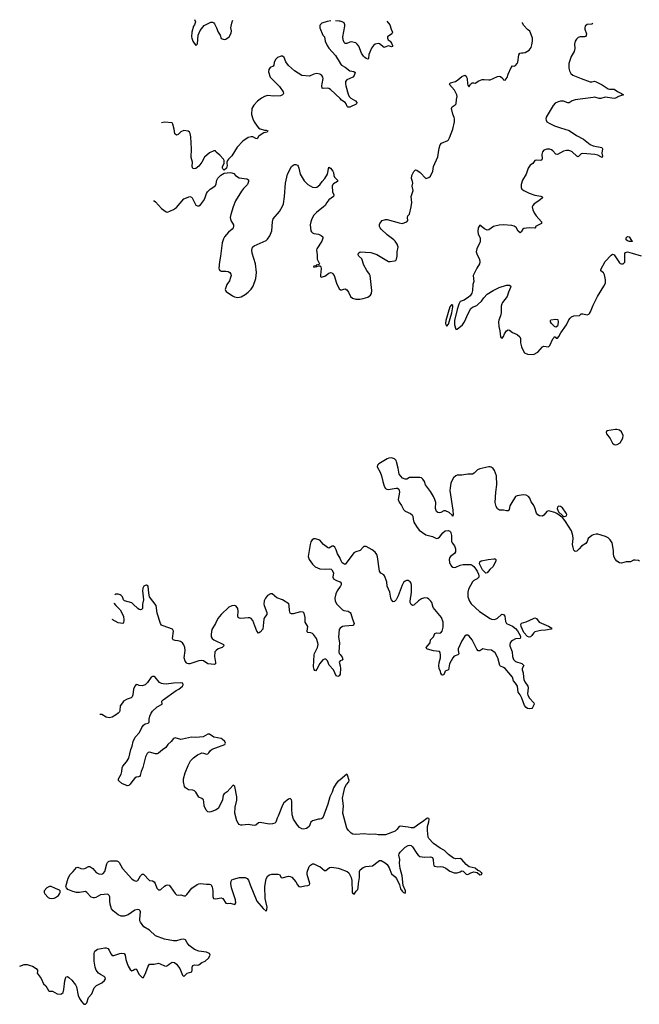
# Model space of a CAD drawing. Header units: inches. Extents: x 2005975 to 2217453, y 644152 to 846769.
# Tile 33 of 162: x 2025710 to 2034007, y 757671 to 770858. Entities that reach past the tile are written whole.
import ezdxf

# ---------------------------------------------------------------- set-up
doc = ezdxf.new("R2010")
doc.units = ezdxf.units.IN
doc.header["$MEASUREMENT"] = 0
for name, color, linetype in [('C0725', 7, 'Continuous'), ('C0726', 7, 'Continuous'), ('C0727', 7, 'Continuous'), ('C0735', 7, 'Continuous'), ('C0736', 7, 'Continuous'), ('C0737', 7, 'Continuous')]:
    doc.layers.add(name, color=color, linetype=linetype)

msp = doc.modelspace()

# ---------------------------------------------------------------- linework, layer by layer
at = {"layer": 'C0725', "color": 6, "elevation": 300}
msp.add_lwpolyline([(2025710, 758181), (2025770, 758203), (2025810, 758202), (2025850, 758192), (2025881, 758181), (2025931, 758150), (2025947, 758130), (2025949, 758110), (2025942, 758090), (2025996, 758017), (2026030, 757947), (2026058, 757918), (2026094, 757854), (2026110, 757846), (2026150, 757845), (2026210, 757809), (2026254, 757806), (2026270, 757810), (2026291, 757829), (2026303, 757870), (2026313, 757987), (2026323, 758017), (2026330, 758033), (2026350, 758042), (2026370, 758032), (2026410, 757994), (2026458, 757930), (2026470, 757903), (2026494, 757790), (2026510, 757750), (2026537, 757710), (2026570, 757673), (2026590, 757671), (2026609, 757691), (2026630, 757762), (2026677, 757810), (2026708, 757892), (2026739, 757921), (2026810, 757957), (2026846, 757990), (2026860, 758010), (2026854, 758030), (2026842, 758042), (2026790, 758070), (2026766, 758090), (2026736, 758130), (2026719, 758170), (2026707, 758250), (2026707, 758350), (2026710, 758370), (2026718, 758382), (2026751, 758409), (2026850, 758427), (2026870, 758426), (2026890, 758418), (2026910, 758397), (2026930, 758345), (2026950, 758326), (2026970, 758325), (2027050, 758353), (2027070, 758356), (2027110, 758350), (2027124, 758330), (2027130, 758270), (2027144, 758230), (2027163, 758183), (2027190, 758137), (2027210, 758121), (2027230, 758128), (2027250, 758142), (2027270, 758145), (2027308, 758070), (2027350, 758030), (2027370, 758032), (2027401, 758099), (2027430, 758181), (2027450, 758208), (2027510, 758208), (2027570, 758220), (2027590, 758215), (2027650, 758185), (2027670, 758183), (2027690, 758191), (2027710, 758210), (2027750, 758234), (2027781, 758230), (2027810, 758207), (2027854, 758150), (2027890, 758063), (2027910, 758042), (2027954, 758086), (2028013, 758107), (2028021, 758130), (2028020, 758170), (2028028, 758192), (2028050, 758200), (2028090, 758197), (2028110, 758201), (2028148, 758230), (2028193, 758250), (2028239, 758290), (2028259, 758330), (2028251, 758350), (2028210, 758369), (2028110, 758381), (2028050, 758405), (2027980, 758460), (2027952, 758492), (2027930, 758535), (2027910, 758545), (2027870, 758541), (2027810, 758521), (2027770, 758522), (2027650, 758545), (2027530, 758590), (2027450, 758666), (2027374, 758710), (2027329, 758769), (2027319, 758790), (2027318, 758810), (2027329, 758910), (2027324, 758924), (2027310, 758935), (2027290, 758941), (2027250, 758930), (2027163, 758870), (2027110, 758852), (2027070, 758850), (2027027, 758867), (2026961, 758921), (2026940, 758950), (2026922, 759010), (2026916, 759050), (2026917, 759110), (2026910, 759130), (2026890, 759145), (2026790, 759137), (2026730, 759102), (2026710, 759095), (2026697, 759097), (2026667, 759107), (2026610, 759167), (2026590, 759180), (2026512, 759168), (2026469, 759169), (2026421, 759181), (2026353, 759210), (2026336, 759230), (2026330, 759250), (2026359, 759361), (2026387, 759410), (2026426, 759450), (2026470, 759505), (2026490, 759508), (2026531, 759491), (2026567, 759487), (2026590, 759494), (2026630, 759515), (2026650, 759515), (2026691, 759490), (2026735, 759435), (2026770, 759418), (2026810, 759412), (2026830, 759421), (2026850, 759449), (2026878, 759550), (2026888, 759572), (2026898, 759582), (2026910, 759590), (2026928, 759592), (2027013, 759593), (2027030, 759585), (2027044, 759570), (2027085, 759490), (2027213, 759350), (2027245, 759330), (2027270, 759322), (2027290, 759329), (2027330, 759393), (2027350, 759413), (2027370, 759412), (2027447, 759330), (2027490, 759323), (2027512, 759312), (2027524, 759290), (2027547, 759227), (2027570, 759203), (2027590, 759204), (2027600, 759210), (2027650, 759254), (2027670, 759267), (2027690, 759273), (2027710, 759266), (2027730, 759245), (2027790, 759153), (2027810, 759136), (2027830, 759132), (2027870, 759135), (2027910, 759122), (2027930, 759125), (2027950, 759140), (2028014, 759226), (2028086, 759274), (2028110, 759284), (2028133, 759287), (2028210, 759278), (2028250, 759282), (2028270, 759276), (2028286, 759246), (2028296, 759190), (2028295, 759115), (2028307, 759087), (2028330, 759083), (2028410, 759099), (2028430, 759088), (2028470, 759026), (2028490, 759021), (2028530, 759024), (2028590, 759008), (2028603, 759030), (2028602, 759070), (2028548, 759232), (2028537, 759290), (2028541, 759319), (2028550, 759336), (2028572, 759348), (2028652, 759368), (2028730, 759368), (2028757, 759357), (2028774, 759334), (2028796, 759270), (2028886, 759050), (2028970, 758955), (2029010, 758917), (2029021, 758939), (2029023, 758970), (2028997, 759090), (2028993, 759250), (2029012, 759350), (2029035, 759390), (2029055, 759405), (2029086, 759414), (2029170, 759414), (2029189, 759409), (2029210, 759370), (2029225, 759365), (2029310, 759386), (2029330, 759384), (2029352, 759372), (2029410, 759313), (2029432, 759270), (2029450, 759249), (2029470, 759243), (2029530, 759257), (2029570, 759260), (2029591, 759269), (2029594, 759290), (2029559, 759410), (2029559, 759441), (2029585, 759515), (2029604, 759536), (2029630, 759550), (2029650, 759551), (2029710, 759520), (2029730, 759516), (2029790, 759465), (2029810, 759462), (2029858, 759502), (2029890, 759509), (2029975, 759495), (2030000, 759485)], dxfattribs=at)
msp.add_lwpolyline([(2026130, 759250), (2026110, 759250), (2026073, 759230), (2026036, 759190), (2026036, 759170), (2026046, 759150), (2026090, 759102), (2026110, 759093), (2026130, 759090), (2026170, 759094), (2026190, 759102), (2026229, 759130), (2026245, 759150), (2026254, 759170), (2026254, 759190), (2026241, 759201), (2026190, 759220)], close=True, dxfattribs=at)
at = {"layer": 'C0726', "color": 6, "elevation": 300}
for points in [[(2029152, 770000), (2029190, 769963), (2029236, 769890), (2029241, 769870), (2029238, 769862), (2029230, 769850), (2029202, 769838), (2029113, 769833), (2029030, 769842), (2028990, 769828), (2028950, 769807), (2028895, 769765), (2028845, 769715), (2028820, 769670), (2028816, 769590), (2028832, 769530), (2028852, 769490), (2028890, 769432), (2028910, 769410), (2028930, 769397), (2028990, 769376), (2029010, 769378), (2029034, 769370), (2029030, 769358), (2029025, 769350), (2028979, 769341), (2028930, 769310), (2028909, 769291), (2028890, 769264), (2028870, 769265), (2028830, 769287), (2028810, 769290), (2028770, 769278), (2028697, 769230), (2028621, 769150), (2028550, 769034), (2028505, 768990), (2028491, 768970), (2028482, 768950), (2028482, 768930), (2028490, 768906), (2028478, 768870), (2028450, 768842), (2028430, 768858), (2028424, 768870), (2028425, 768890), (2028448, 768930), (2028448, 768970), (2028438, 768990), (2028390, 769045), (2028342, 769082), (2028330, 769099), (2028310, 769101), (2028250, 769074), (2028184, 769016), (2028150, 768950), (2028110, 768895), (2028070, 768864), (2028050, 768858), (2028030, 768865), (2028019, 768890), (2028022, 768950), (2028007, 769010), (2028009, 769130), (2028002, 769290), (2027994, 769334), (2027984, 769350), (2027965, 769365), (2027910, 769375), (2027870, 769354), (2027830, 769319), (2027810, 769312), (2027788, 769330), (2027779, 769390), (2027760, 769460), (2027750, 769475), (2027650, 769487), (2027607, 769478)], [(2030000, 769801), (2029870, 769922), (2029850, 769935), (2029830, 769940), (2029776, 769936), (2029762, 769942), (2029754, 769970), (2029759, 770000)], [(2027503, 768432), (2027510, 768430), (2027530, 768416), (2027610, 768328), (2027670, 768286), (2027690, 768281), (2027770, 768315), (2027810, 768344), (2027910, 768460), (2027988, 768488), (2028010, 768479), (2028018, 768470), (2028070, 768374), (2028090, 768363), (2028110, 768364), (2028130, 768379), (2028173, 768430), (2028190, 768464), (2028213, 768530), (2028226, 768554), (2028259, 768590), (2028310, 768619), (2028330, 768639), (2028339, 768661), (2028350, 768710), (2028365, 768735), (2028403, 768777), (2028450, 768803), (2028530, 768809), (2028550, 768806), (2028576, 768796), (2028602, 768770), (2028650, 768740), (2028750, 768727), (2028773, 768713), (2028776, 768690), (2028762, 768650), (2028705, 768595), (2028680, 768560), (2028600, 768430), (2028567, 768350), (2028536, 768250), (2028530, 768210), (2028537, 768170), (2028572, 768110), (2028574, 768090), (2028570, 768070), (2028557, 768050), (2028507, 768013), (2028452, 767950), (2028438, 767922), (2028423, 767870), (2028400, 767690), (2028384, 767616), (2028378, 767530), (2028382, 767510), (2028390, 767499), (2028410, 767490), (2028470, 767490), (2028503, 767483), (2028526, 767470), (2028537, 767450), (2028540, 767430), (2028535, 767405), (2028518, 767362), (2028486, 767310), (2028463, 767243), (2028465, 767230), (2028477, 767217), (2028559, 767159), (2028587, 767147), (2028630, 767139), (2028676, 767144), (2028730, 767179), (2028770, 767210), (2028808, 767250), (2028835, 767290), (2028871, 767390), (2028882, 767470), (2028867, 767590), (2028822, 767730), (2028819, 767770), (2028827, 767810), (2028850, 767830), (2029010, 767900), (2029030, 767916), (2029058, 767962), (2029087, 768030), (2029096, 768150), (2029106, 768190), (2029190, 768290), (2029227, 768350), (2029243, 768390), (2029257, 768490), (2029270, 768670), (2029294, 768790), (2029350, 768890), (2029370, 768910), (2029390, 768920), (2029410, 768917), (2029430, 768907), (2029438, 768898), (2029450, 768870), (2029465, 768790), (2029520, 768700), (2029570, 768650), (2029630, 768616), (2029669, 768609), (2029690, 768613), (2029730, 768646), (2029759, 768690), (2029797, 768730), (2029830, 768790), (2029850, 768881), (2029870, 768869), (2029902, 768830), (2029914, 768810), (2029917, 768770), (2029924, 768750), (2029966, 768710), (2029966, 768690), (2029910, 768657), (2029903, 768650), (2029896, 768630), (2029899, 768550), (2029918, 768510), (2029912, 768490), (2029850, 768444), (2029821, 768410), (2029799, 768370), (2029780, 768350), (2029685, 768275), (2029650, 768240), (2029623, 768190), (2029609, 768150), (2029601, 768110), (2029602, 768070), (2029609, 768030), (2029618, 768018), (2029630, 768005), (2029650, 767996), (2029710, 767985), (2029749, 767969), (2029769, 767950), (2029771, 767930), (2029755, 767890), (2029687, 767790), (2029683, 767770), (2029692, 767710), (2029694, 767650), (2029726, 767590), (2029719, 767581), (2029681, 767570), (2029678, 767562), (2029650, 767555), (2029645, 767550), (2029650, 767545), (2029689, 767550), (2029710, 767563), (2029730, 767563), (2029737, 767557), (2029744, 767544), (2029746, 767526), (2029736, 767436), (2029740, 767420), (2029749, 767409), (2029798, 767422), (2029850, 767462), (2029870, 767470), (2029890, 767467), (2029900, 767460), (2029922, 767430), (2029953, 767330), (2029990, 767253), (2030000, 767243)], [(2030000, 763643), (2029995, 763655), (2029966, 763706), (2029950, 763757), (2029930, 763795), (2029910, 763806), (2029895, 763805), (2029850, 763781), (2029830, 763788), (2029779, 763830), (2029730, 763885), (2029670, 763903), (2029650, 763904), (2029626, 763890), (2029610, 763864), (2029601, 763830), (2029572, 763670), (2029588, 763630), (2029630, 763566), (2029668, 763528), (2029730, 763505), (2029810, 763500), (2029865, 763505), (2029880, 763500), (2029891, 763491), (2029911, 763450), (2029905, 763390), (2029912, 763370), (2029944, 763350), (2029997, 763330), (2030000, 763327)], [(2030000, 762094), (2029990, 762072), (2029970, 762061), (2029950, 762069), (2029910, 762150), (2029854, 762214), (2029830, 762271), (2029810, 762292), (2029790, 762295), (2029770, 762285), (2029727, 762233), (2029690, 762158), (2029670, 762138), (2029662, 762142), (2029654, 762153), (2029645, 762190), (2029652, 762350), (2029656, 762370), (2029700, 762450), (2029706, 762490), (2029703, 762510), (2029685, 762570), (2029644, 762624), (2029630, 762636), (2029610, 762644), (2029570, 762650), (2029561, 762661), (2029558, 762670), (2029569, 762730), (2029531, 762790), (2029534, 762850), (2029519, 762910), (2029504, 762924), (2029470, 762929), (2029370, 762902), (2029350, 762901), (2029330, 762909), (2029323, 762943), (2029320, 763010), (2029313, 763033), (2029230, 763089), (2029153, 763113), (2029090, 763168), (2029070, 763170), (2029030, 763148), (2029000, 763110), (2028985, 763075), (2028978, 763030), (2028982, 763010), (2029018, 762918), (2029019, 762890), (2028988, 762850), (2028980, 762830), (2028967, 762693), (2028930, 762653), (2028910, 762641), (2028886, 762666), (2028832, 762812), (2028810, 762840), (2028790, 762849), (2028770, 762849), (2028670, 762837), (2028650, 762841), (2028636, 762850), (2028631, 762870), (2028636, 762930), (2028631, 762970), (2028610, 763003), (2028593, 763010), (2028550, 763008), (2028510, 762991), (2028409, 762891), (2028362, 762838), (2028332, 762770), (2028284, 762690), (2028272, 762630), (2028274, 762594), (2028287, 762570), (2028309, 762550), (2028440, 762490), (2028445, 762470), (2028421, 762450), (2028367, 762430), (2028340, 762410), (2028324, 762390), (2028318, 762330), (2028332, 762248), (2028331, 762229), (2028317, 762223), (2028230, 762231), (2028171, 762270), (2028145, 762275), (2028108, 762272), (2027990, 762232), (2027970, 762230), (2027954, 762234), (2027943, 762243), (2027927, 762267), (2027911, 762310), (2027928, 762410), (2027923, 762450), (2027907, 762487), (2027890, 762510), (2027864, 762530), (2027830, 762539), (2027790, 762541), (2027766, 762550), (2027757, 762570), (2027768, 762668), (2027756, 762696), (2027630, 762738), (2027610, 762750), (2027596, 762770), (2027551, 762910), (2027536, 763010), (2027448, 763130), (2027438, 763178), (2027430, 763269), (2027410, 763286), (2027390, 763281), (2027373, 763270), (2027357, 763243), (2027355, 763210), (2027366, 763090), (2027355, 763030), (2027353, 762970), (2027342, 762958), (2027330, 762953), (2027310, 762959), (2027290, 762971), (2027230, 763032), (2027210, 763047), (2027113, 763073), (2027100, 763090), (2027085, 763130), (2027070, 763148), (2027056, 763156), (2027030, 763165), (2026997, 763163), (2026983, 763155)], [(2030000, 763265), (2029962, 763210), (2029942, 763170), (2029931, 763110), (2029936, 763070), (2029957, 763030), (2030000, 762987)], [(2026972, 763045), (2026999, 763010), (2027055, 762955), (2027102, 762870), (2027106, 762814), (2027098, 762782), (2027091, 762769), (2027030, 762778), (2026950, 762824)], [(2030000, 762709), (2029987, 762690), (2029979, 762590), (2029991, 762510), (2029982, 762390), (2029988, 762368), (2030000, 762354)], [(2030000, 762269), (2029990, 762255), (2030000, 762204)], [(2030000, 760677), (2029967, 760650), (2029948, 760630), (2029911, 760570), (2029893, 760510), (2029862, 760450), (2029838, 760350), (2029770, 760170), (2029750, 760154), (2029730, 760149), (2029710, 760150), (2029630, 760127), (2029609, 760110), (2029588, 760050), (2029550, 760025), (2029510, 760018), (2029490, 760022), (2029458, 760038), (2029428, 760068), (2029375, 760150), (2029358, 760210), (2029352, 760290), (2029353, 760393), (2029349, 760409), (2029330, 760428), (2029310, 760420), (2029247, 760370), (2029230, 760339), (2029172, 760190), (2029156, 760164), (2029138, 760110), (2029125, 760095), (2029094, 760086), (2029050, 760085), (2028930, 760106), (2028910, 760100), (2028870, 760070), (2028850, 760064), (2028770, 760078), (2028690, 760069), (2028670, 760072), (2028650, 760081), (2028635, 760095), (2028616, 760130), (2028593, 760230), (2028595, 760310), (2028616, 760404), (2028618, 760450), (2028592, 760590), (2028570, 760605), (2028490, 760518), (2028446, 760490), (2028435, 760470), (2028424, 760410), (2028410, 760370), (2028370, 760295), (2028330, 760270), (2028270, 760249), (2028250, 760246), (2028230, 760250), (2028208, 760270), (2028179, 760330), (2028178, 760382), (2028170, 760410), (2028150, 760429), (2028107, 760447), (2028069, 760510), (2028050, 760532), (2028030, 760539), (2027970, 760543), (2027930, 760570), (2027919, 760590), (2027904, 760650), (2027902, 760690), (2027924, 760770), (2027967, 760870), (2027999, 760930), (2028037, 760970), (2028090, 761010), (2028130, 761032), (2028150, 761037), (2028170, 761035), (2028210, 761023), (2028230, 761025), (2028243, 761037), (2028263, 761070), (2028286, 761090), (2028459, 761150), (2028468, 761170), (2028456, 761190), (2028422, 761222), (2028409, 761229), (2028308, 761248), (2028250, 761287), (2028230, 761290), (2028166, 761254), (2028070, 761244), (2028010, 761249), (2027890, 761220), (2027870, 761218), (2027790, 761240), (2027770, 761232), (2027739, 761190), (2027695, 761150), (2027668, 761112), (2027621, 761079), (2027570, 761034), (2027550, 761026), (2027530, 761026), (2027450, 761047), (2027430, 761042), (2027417, 761030), (2027393, 760987), (2027358, 760842), (2027336, 760790), (2027325, 760735), (2027316, 760724), (2027303, 760717), (2027270, 760712), (2027250, 760700), (2027223, 760670), (2027190, 760618), (2027170, 760602), (2027150, 760599), (2027130, 760605), (2027079, 760630), (2027031, 760670), (2027032, 760690), (2027068, 760752), (2027077, 760790), (2027082, 760838), (2027090, 760862), (2027141, 760919), (2027172, 760968), (2027197, 761083), (2027215, 761130), (2027230, 761190), (2027258, 761250), (2027313, 761310), (2027344, 761376), (2027370, 761410), (2027390, 761426), (2027430, 761438), (2027443, 761450), (2027443, 761490), (2027453, 761530), (2027471, 761569), (2027490, 761595), (2027550, 761653), (2027619, 761690), (2027612, 761730), (2027630, 761750), (2027806, 761874), (2027839, 761890), (2027891, 761930), (2027899, 761950), (2027895, 761970), (2027890, 761973), (2027857, 761977), (2027770, 761971), (2027670, 761958), (2027630, 761962), (2027608, 761968), (2027582, 761982), (2027525, 762050), (2027510, 762062), (2027490, 762062), (2027469, 762051), (2027420, 761980), (2027390, 761950), (2027350, 761934), (2027310, 761941), (2027290, 761950), (2027268, 761952), (2027250, 761931), (2027234, 761890), (2027225, 761815), (2027216, 761790), (2027203, 761777), (2027150, 761758), (2027098, 761730), (2027088, 761710), (2027057, 761670), (2027053, 761607), (2027047, 761590), (2027030, 761569), (2027008, 761550), (2026950, 761517), (2026910, 761506), (2026870, 761516), (2026810, 761550), (2026790, 761554), (2026785, 761552)]]:
    msp.add_lwpolyline(points, dxfattribs=at)
at = {"layer": 'C0727', "color": 6, "elevation": 300}
for points in [[(2028053, 770858), (2028063, 770830), (2028051, 770790), (2028036, 770770), (2028013, 770690), (2028011, 770630), (2028013, 770610), (2028030, 770571), (2028070, 770512), (2028090, 770534), (2028099, 770650), (2028127, 770713), (2028182, 770778), (2028206, 770794), (2028270, 770825), (2028290, 770825), (2028310, 770814), (2028320, 770800), (2028347, 770747), (2028367, 770690), (2028393, 770650), (2028410, 770607), (2028450, 770591), (2028470, 770597), (2028513, 770630), (2028541, 770679), (2028547, 770710), (2028539, 770750), (2028541, 770770), (2028555, 770830), (2028565, 770853)], [(2029878, 770842), (2029827, 770833), (2029756, 770810), (2029733, 770790), (2029730, 770781), (2029727, 770770), (2029730, 770750), (2029771, 770650), (2029790, 770626), (2029801, 770570), (2029827, 770510), (2029850, 770477), (2029940, 770380), (2030000, 770275)], [(2030000, 770837), (2029990, 770839), (2029940, 770842)], [(2029759, 770000), (2029772, 770070), (2029769, 770090), (2029757, 770110), (2029730, 770127), (2029690, 770135), (2029650, 770130), (2029590, 770099), (2029490, 770109), (2029392, 770172), (2029310, 770245), (2029275, 770295), (2029250, 770352), (2029230, 770368), (2029210, 770370), (2029162, 770350), (2029142, 770330), (2029118, 770290), (2029113, 770247), (2029103, 770237), (2029062, 770218), (2029048, 770190), (2029043, 770157), (2029066, 770090), (2029090, 770060), (2029152, 770000)]]:
    msp.add_lwpolyline(points, dxfattribs=at)
at = {"layer": 'C0735', "color": 6, "elevation": 300}
for points in [[(2030000, 759485), (2030093, 759450), (2030116, 759430), (2030148, 759368), (2030156, 759330), (2030164, 759170), (2030170, 759154), (2030190, 759146), (2030214, 759186), (2030236, 759210), (2030244, 759230), (2030247, 759290), (2030262, 759370), (2030262, 759450), (2030270, 759473), (2030310, 759501), (2030344, 759516), (2030435, 759525), (2030510, 759585), (2030530, 759597), (2030550, 759596), (2030606, 759566), (2030630, 759543), (2030658, 759498), (2030690, 759419), (2030738, 759378), (2030756, 759356), (2030794, 759270), (2030810, 759219), (2030830, 759186), (2030850, 759169), (2030870, 759160), (2030878, 759170), (2030875, 759190), (2030843, 759263), (2030833, 759393), (2030803, 759490), (2030797, 759563), (2030799, 759610), (2030788, 759670), (2030790, 759688), (2030803, 759710), (2030870, 759777), (2030910, 759797), (2030930, 759801), (2030950, 759797), (2030970, 759780), (2031029, 759690), (2031048, 759668), (2031070, 759651), (2031130, 759640), (2031210, 759647), (2031237, 759637), (2031248, 759610), (2031250, 759546), (2031256, 759530), (2031270, 759520), (2031310, 759512), (2031350, 759517), (2031374, 759514), (2031415, 759495), (2031470, 759454), (2031530, 759431), (2031570, 759432), (2031610, 759445), (2031630, 759457), (2031650, 759455), (2031690, 759416), (2031710, 759410), (2031749, 759431), (2031790, 759443), (2031835, 759435), (2031870, 759406), (2031895, 759410), (2031905, 759430), (2031890, 759435), (2031870, 759454), (2031843, 759463), (2031810, 759494), (2031730, 759510), (2031690, 759544), (2031630, 759610), (2031610, 759624), (2031550, 759617), (2031519, 759630), (2031450, 759679), (2031400, 759730), (2031342, 759762), (2031250, 759824), (2031190, 759890), (2031178, 759910), (2031173, 760000)], [(2030748, 760000), (2030736, 759990), (2030610, 759941), (2030510, 759942), (2030469, 759949), (2030390, 759943), (2030325, 759955), (2030210, 759947), (2030171, 759951), (2030150, 759962), (2030120, 759990), (2030113, 760000)]]:
    msp.add_lwpolyline(points, dxfattribs=at)
at = {"layer": 'C0736', "color": 6, "elevation": 300}
for points in [[(2030000, 767243), (2030010, 767233), (2030050, 767250), (2030070, 767253), (2030090, 767240), (2030113, 767210), (2030138, 767150), (2030168, 767130), (2030210, 767115), (2030265, 767115), (2030310, 767124), (2030370, 767143), (2030408, 767170), (2030421, 767190), (2030425, 767230), (2030402, 767430), (2030395, 767450), (2030359, 767499), (2030318, 767570), (2030293, 767653), (2030250, 767690), (2030242, 767710), (2030247, 767730), (2030270, 767750), (2030410, 767740), (2030492, 767712), (2030650, 767619), (2030670, 767617), (2030730, 767626), (2030746, 767634), (2030757, 767650), (2030764, 767690), (2030763, 767750), (2030776, 767810), (2030764, 767850), (2030740, 767890), (2030722, 767910), (2030630, 767978), (2030550, 768054), (2030536, 768070), (2030528, 768090), (2030527, 768113), (2030532, 768128), (2030562, 768170), (2030610, 768181), (2030630, 768180), (2030790, 768137), (2030830, 768130), (2030893, 768150), (2030906, 768170), (2030901, 768210), (2030909, 768230), (2030928, 768252), (2030952, 768352), (2030959, 768410), (2030951, 768490), (2030977, 768570), (2030964, 768630), (2030973, 768670), (2030971, 768690), (2030955, 768730), (2030963, 768770), (2030990, 768825), (2031010, 768845), (2031030, 768841), (2031073, 768810), (2031150, 768732), (2031190, 768746), (2031210, 768763), (2031242, 768830), (2031253, 768890), (2031310, 769022), (2031325, 769135), (2031339, 769181), (2031357, 769203), (2031441, 769239), (2031451, 769249), (2031466, 769274), (2031511, 769390), (2031533, 769490), (2031534, 769530), (2031530, 769549), (2031512, 769592), (2031493, 769670), (2031500, 769690), (2031543, 769717), (2031556, 769730), (2031559, 769790), (2031570, 769830), (2031564, 769850), (2031532, 769912), (2031464, 769990), (2031469, 770000)], [(2030073, 770000), (2030077, 769970), (2030110, 769860), (2030123, 769830), (2030146, 769806), (2030206, 769770), (2030223, 769750), (2030220, 769730), (2030214, 769726), (2030130, 769688), (2030105, 769685), (2030094, 769694), (2030082, 769730), (2030067, 769747), (2030021, 769781), (2030000, 769801)], [(2033481, 770000), (2033510, 769986), (2033590, 769931), (2033610, 769925), (2033670, 769927), (2033715, 769895), (2033768, 769870), (2033796, 769850), (2033730, 769827), (2033690, 769805), (2033670, 769800), (2033550, 769821), (2033490, 769804), (2033470, 769804), (2033410, 769818), (2033390, 769817), (2033150, 769785), (2033110, 769771), (2033070, 769743), (2033050, 769742), (2032990, 769765), (2032950, 769766), (2032921, 769759), (2032881, 769739), (2032852, 769708), (2032761, 769550), (2032757, 769530), (2032758, 769510), (2032770, 769490), (2032799, 769470), (2032870, 769437), (2032950, 769409), (2033070, 769375), (2033168, 769308), (2033258, 769258), (2033350, 769185), (2033390, 769168), (2033507, 769147), (2033516, 769130), (2033506, 769070), (2033515, 769030), (2033510, 769014), (2033490, 769020), (2033450, 769044), (2033413, 769053), (2033250, 769064), (2033230, 769062), (2033190, 769022), (2033170, 769031), (2033110, 769087), (2033090, 769098), (2033065, 769105), (2033030, 769104), (2032990, 769095), (2032910, 769051), (2032890, 769056), (2032850, 769103), (2032830, 769116), (2032810, 769123), (2032770, 769123), (2032730, 769112), (2032709, 769090), (2032703, 769050), (2032706, 768994), (2032700, 768980), (2032689, 768971), (2032630, 768975), (2032610, 768971), (2032582, 768930), (2032547, 768910), (2032520, 768870), (2032491, 768790), (2032441, 768710), (2032423, 768650), (2032425, 768610), (2032436, 768590), (2032459, 768570), (2032530, 768534), (2032610, 768507), (2032690, 768494), (2032705, 768485), (2032709, 768470), (2032662, 768430), (2032600, 768390), (2032580, 768370), (2032574, 768350), (2032582, 768310), (2032600, 768270), (2032628, 768230), (2032699, 768150), (2032696, 768130), (2032616, 768090), (2032617, 768070), (2032610, 768066), (2032531, 768071), (2032461, 768059), (2032448, 768052), (2032425, 768015), (2032410, 768004), (2032384, 768024), (2032356, 768076), (2032331, 768091), (2032299, 768099), (2032190, 768110), (2032130, 768107), (2032054, 768086), (2031990, 768041), (2031970, 768039), (2031936, 768056), (2031870, 768106), (2031850, 768069), (2031843, 768023), (2031850, 767991), (2031877, 767930), (2031878, 767890), (2031872, 767868), (2031848, 767830), (2031830, 767790), (2031821, 767750), (2031834, 767710), (2031868, 767650), (2031871, 767610), (2031865, 767590), (2031831, 767530), (2031784, 767430), (2031793, 767350), (2031778, 767310), (2031774, 767230), (2031763, 767197), (2031740, 767160), (2031719, 767141), (2031660, 767100), (2031610, 767083), (2031590, 767046), (2031566, 766974), (2031532, 766830), (2031533, 766770), (2031550, 766715), (2031570, 766713), (2031641, 766770), (2031668, 766812), (2031716, 766924), (2031752, 766988), (2031774, 767006), (2031830, 767032), (2031850, 767046), (2031895, 767090), (2031927, 767133), (2031970, 767180), (2032050, 767230), (2032130, 767269), (2032230, 767301), (2032270, 767302), (2032286, 767290), (2032282, 767270), (2032255, 767210), (2032239, 767150), (2032175, 767070), (2032164, 767050), (2032158, 767022), (2032158, 766930), (2032149, 766890), (2032126, 766834), (2032123, 766810), (2032127, 766750), (2032141, 766690), (2032149, 766609), (2032157, 766597), (2032170, 766591), (2032190, 766616), (2032201, 766650), (2032228, 766692), (2032250, 766703), (2032270, 766701), (2032310, 766668), (2032370, 766640), (2032408, 766610), (2032417, 766590), (2032418, 766530), (2032430, 766476), (2032450, 766425), (2032470, 766396), (2032510, 766379), (2032590, 766374), (2032650, 766406), (2032710, 766478), (2032730, 766486), (2032790, 766474), (2032810, 766495), (2032850, 766582), (2032863, 766597), (2032870, 766615), (2032886, 766606), (2032894, 766594), (2032910, 766591), (2032930, 766614), (2032956, 766664), (2033030, 766772), (2033063, 766837), (2033079, 766861), (2033100, 766880), (2033132, 766892), (2033206, 766894), (2033230, 766918), (2033250, 766920), (2033310, 766906), (2033330, 766913), (2033338, 766922), (2033353, 766947), (2033390, 767034), (2033447, 767150), (2033533, 767287), (2033553, 767330), (2033555, 767375), (2033542, 767442), (2033526, 767466), (2033494, 767494), (2033490, 767514), (2033550, 767620), (2033630, 767705), (2033650, 767717), (2033670, 767708), (2033741, 767601), (2033750, 767591), (2033768, 767588), (2033790, 767590), (2033814, 767610), (2033814, 767726), (2033821, 767739), (2033834, 767746), (2033850, 767747), (2033912, 767732), (2034030, 767695)], [(2031708, 770000), (2031710, 769982), (2031723, 769963), (2031730, 769961), (2031747, 769993), (2031756, 770000)], [(2034010, 763606), (2033995, 763615), (2033950, 763620), (2033930, 763617), (2033890, 763599), (2033830, 763599), (2033770, 763579), (2033742, 763582), (2033705, 763605), (2033686, 763626), (2033668, 763670), (2033661, 763710), (2033660, 763750), (2033642, 763850), (2033618, 763890), (2033590, 763920), (2033556, 763936), (2033450, 763966), (2033430, 763969), (2033390, 763958), (2033370, 763948), (2033322, 763910), (2033307, 763870), (2033290, 763843), (2033232, 763808), (2033203, 763770), (2033170, 763740), (2033150, 763736), (2033132, 763752), (2033121, 763790), (2033114, 763830), (2033122, 763910), (2033117, 763950), (2033099, 764010), (2033019, 764139), (2032984, 764184), (2032902, 764242), (2032876, 764256), (2032810, 764277), (2032790, 764278), (2032769, 764271), (2032730, 764222), (2032710, 764210), (2032670, 764215), (2032650, 764225), (2032630, 764250), (2032610, 764319), (2032590, 764359), (2032561, 764401), (2032539, 764450), (2032524, 764470), (2032491, 764490), (2032450, 764494), (2032370, 764480), (2032350, 764471), (2032285, 764370), (2032274, 764346), (2032263, 764297), (2032250, 764280), (2032230, 764280), (2032190, 764290), (2032135, 764290), (2032110, 764305), (2032090, 764338), (2032079, 764390), (2032085, 764530), (2032098, 764630), (2032094, 764750), (2032070, 764818), (2032050, 764846), (2032024, 764864), (2032010, 764868), (2031990, 764867), (2031870, 764843), (2031842, 764830), (2031797, 764783), (2031772, 764770), (2031710, 764771), (2031630, 764756), (2031570, 764757), (2031550, 764748), (2031520, 764720), (2031501, 764690), (2031485, 764650), (2031473, 764590), (2031471, 764551), (2031510, 764287), (2031514, 764226), (2031510, 764210), (2031503, 764223), (2031459, 764259), (2031410, 764282), (2031390, 764278), (2031350, 764257), (2031330, 764254), (2031310, 764257), (2031291, 764271), (2031278, 764310), (2031281, 764390), (2031270, 764431), (2031252, 764470), (2031210, 764537), (2031146, 764626), (2031130, 764672), (2031110, 764705), (2031090, 764722), (2031070, 764728), (2030930, 764724), (2030894, 764706), (2030870, 764702), (2030838, 764718), (2030791, 764771), (2030778, 764850), (2030756, 764936), (2030750, 764952), (2030730, 764976), (2030690, 764991), (2030653, 764987), (2030630, 764978), (2030518, 764910), (2030502, 764890), (2030499, 764870), (2030536, 764796), (2030553, 764750), (2030571, 764671), (2030591, 764610), (2030610, 764580), (2030628, 764568), (2030646, 764566), (2030750, 764585), (2030770, 764583), (2030789, 764569), (2030796, 764530), (2030780, 764430), (2030790, 764394), (2030823, 764350), (2030850, 764298), (2030870, 764277), (2030944, 764244), (2030966, 764226), (2030974, 764210), (2030978, 764170), (2030990, 764130), (2031022, 764070), (2031060, 764020), (2031150, 763958), (2031237, 763937), (2031290, 763909), (2031310, 763912), (2031330, 763929), (2031375, 763985), (2031409, 764011), (2031450, 764015), (2031468, 764008), (2031477, 763997), (2031484, 763984), (2031490, 763951), (2031492, 763870), (2031500, 763850), (2031531, 763810), (2031545, 763770), (2031547, 763750), (2031544, 763730), (2031532, 763708), (2031480, 763670), (2031466, 763650), (2031462, 763630), (2031467, 763590), (2031477, 763557), (2031490, 763539), (2031510, 763526), (2031530, 763520), (2031550, 763524), (2031607, 763553), (2031650, 763563), (2031750, 763560), (2031770, 763553), (2031790, 763536), (2031820, 763500), (2031838, 763470), (2031852, 763430), (2031857, 763410), (2031856, 763390), (2031836, 763370), (2031793, 763347), (2031773, 763327), (2031721, 763230), (2031709, 763190), (2031709, 763129), (2031733, 763070), (2031756, 763036), (2031865, 762930), (2032010, 762838), (2032030, 762830), (2032066, 762826), (2032090, 762832), (2032110, 762844), (2032161, 762890), (2032170, 762895), (2032190, 762892), (2032205, 762870), (2032217, 762797), (2032230, 762770), (2032310, 762737), (2032350, 762703), (2032374, 762674), (2032410, 762610), (2032415, 762590), (2032410, 762570), (2032350, 762565), (2032310, 762544), (2032290, 762528), (2032277, 762510), (2032272, 762490), (2032275, 762470), (2032303, 762390), (2032311, 762330), (2032324, 762290), (2032350, 762262), (2032433, 762233), (2032460, 762210), (2032439, 762170), (2032440, 762150), (2032451, 762110), (2032455, 762050), (2032462, 762022), (2032475, 761990), (2032515, 761930), (2032518, 761910), (2032511, 761831), (2032514, 761810), (2032535, 761770), (2032596, 761710), (2032597, 761690), (2032576, 761644), (2032566, 761634), (2032530, 761630), (2032510, 761633), (2032490, 761645), (2032470, 761671), (2032433, 761773), (2032410, 761816), (2032384, 761850), (2032375, 761930), (2032351, 761970), (2032323, 762003), (2032309, 762050), (2032210, 762166), (2032190, 762183), (2032150, 762199), (2032138, 762210), (2032113, 762310), (2032078, 762378), (2032030, 762415), (2031970, 762418), (2031930, 762429), (2031910, 762431), (2031870, 762407), (2031850, 762407), (2031830, 762426), (2031768, 762550), (2031730, 762600), (2031710, 762614), (2031690, 762615), (2031670, 762600), (2031630, 762539), (2031583, 762430), (2031582, 762410), (2031590, 762366), (2031577, 762350), (2031530, 762334), (2031508, 762312), (2031465, 762230), (2031450, 762150), (2031408, 762132), (2031390, 762083), (2031370, 762078), (2031363, 762083), (2031350, 762105), (2031345, 762130), (2031327, 762170), (2031322, 762202), (2031326, 762250), (2031343, 762310), (2031347, 762347), (2031341, 762381), (2031330, 762394), (2031250, 762406), (2031170, 762425), (2031161, 762430), (2031155, 762450), (2031207, 762510), (2031213, 762550), (2031250, 762594), (2031270, 762636), (2031290, 762645), (2031330, 762643), (2031350, 762647), (2031369, 762670), (2031379, 762721), (2031381, 762790), (2031359, 762850), (2031247, 762987), (2031228, 763050), (2031217, 763070), (2031190, 763098), (2031170, 763110), (2031130, 763115), (2031090, 763100), (2031050, 763076), (2030990, 763017), (2030970, 763013), (2030950, 763026), (2030939, 763050), (2030937, 763070), (2030957, 763190), (2030958, 763278), (2030950, 763309), (2030937, 763330), (2030910, 763346), (2030890, 763346), (2030870, 763336), (2030850, 763318), (2030830, 763283), (2030778, 763142), (2030752, 763088), (2030730, 763065), (2030710, 763063), (2030690, 763088), (2030682, 763110), (2030665, 763190), (2030630, 763270), (2030627, 763330), (2030596, 763410), (2030584, 763424), (2030545, 763445), (2030529, 763470), (2030503, 763663), (2030494, 763694), (2030470, 763725), (2030430, 763759), (2030350, 763800), (2030330, 763803), (2030320, 763800), (2030310, 763794), (2030267, 763750), (2030209, 763730), (2030184, 763716), (2030070, 763562), (2030050, 763568), (2030030, 763584), (2030013, 763610), (2030000, 763643)], [(2030000, 763327), (2030017, 763310), (2030014, 763290), (2030004, 763270), (2030000, 763265)], [(2030000, 762987), (2030034, 762954), (2030050, 762944), (2030110, 762935), (2030137, 762917), (2030145, 762905), (2030167, 762830), (2030189, 762770), (2030182, 762750), (2030170, 762744), (2030064, 762736), (2030031, 762729), (2030000, 762710), (2030000, 762709)], [(2030000, 762354), (2030030, 762318), (2030037, 762290), (2030030, 762280), (2030000, 762270), (2030000, 762269)], [(2030000, 762204), (2030007, 762170), (2030002, 762098), (2030000, 762094)], [(2030113, 760000), (2030092, 760030), (2030038, 760230), (2030046, 760330), (2030033, 760430), (2030044, 760496), (2030065, 760575), (2030086, 760614), (2030116, 760650), (2030121, 760670), (2030100, 760740), (2030091, 760751), (2030000, 760677)], [(2031173, 760000), (2031170, 760050), (2031190, 760114), (2031193, 760150), (2031190, 760161), (2031170, 760162), (2031150, 760150), (2031118, 760122), (2031068, 760092), (2030990, 760035), (2030950, 760033), (2030910, 760045), (2030804, 760056), (2030790, 760050), (2030760, 760010), (2030748, 760000)]]:
    msp.add_lwpolyline(points, dxfattribs=at)
for points in [[(2033910, 767886), (2033874, 767886), (2033850, 767895), (2033831, 767910), (2033830, 767935), (2033850, 767956), (2033870, 767948), (2033901, 767901), (2033914, 767890)], [(2031490, 767040), (2031468, 767010), (2031415, 766830), (2031410, 766790), (2031416, 766770), (2031430, 766755), (2031450, 766779), (2031496, 766930), (2031510, 767010), (2031510, 767030), (2031498, 767038)], [(2032890, 766740), (2032870, 766750), (2032830, 766790), (2032818, 766810), (2032817, 766830), (2032824, 766836), (2032890, 766846), (2032910, 766844), (2032916, 766836), (2032921, 766810), (2032917, 766770), (2032910, 766754)], [(2033690, 765371), (2033571, 765350), (2033561, 765330), (2033566, 765310), (2033615, 765250), (2033650, 765187), (2033670, 765168), (2033690, 765163), (2033710, 765166), (2033750, 765191), (2033786, 765254), (2033790, 765290), (2033770, 765338), (2033742, 765362), (2033706, 765370)], [(2032930, 764343), (2032921, 764339), (2032910, 764330), (2032909, 764310), (2032927, 764267), (2032977, 764217), (2032989, 764209), (2033010, 764203), (2033030, 764211), (2033035, 764230), (2033028, 764250), (2032978, 764318), (2032950, 764337)], [(2031950, 763447), (2031909, 763489), (2031876, 763550), (2031869, 763571), (2031870, 763596), (2031890, 763609), (2031982, 763630), (2032058, 763638), (2032076, 763636), (2032087, 763630), (2032085, 763610), (2032050, 763535), (2032005, 763495), (2031970, 763450)], [(2032530, 762586), (2032510, 762596), (2032460, 762650), (2032425, 762730), (2032422, 762758), (2032430, 762774), (2032490, 762791), (2032590, 762840), (2032610, 762847), (2032630, 762837), (2032668, 762788), (2032790, 762737), (2032837, 762710), (2032827, 762693), (2032750, 762681), (2032690, 762679), (2032650, 762666), (2032610, 762661), (2032590, 762642), (2032570, 762608), (2032550, 762591)]]:
    msp.add_lwpolyline(points, close=True, dxfattribs=at)
at = {"layer": 'C0737', "color": 6, "elevation": 300}
for points in [[(2030626, 770836), (2030668, 770790), (2030683, 770730), (2030704, 770690), (2030694, 770666), (2030635, 770630), (2030633, 770610), (2030646, 770590), (2030670, 770570), (2030690, 770544), (2030704, 770510), (2030701, 770499), (2030690, 770494), (2030650, 770508), (2030635, 770505), (2030590, 770483), (2030530, 770532), (2030510, 770537), (2030471, 770529), (2030448, 770512), (2030423, 770477), (2030397, 770423), (2030387, 770390), (2030380, 770340), (2030370, 770329), (2030350, 770336), (2030330, 770351), (2030315, 770370), (2030288, 770410), (2030250, 770505), (2030230, 770531), (2030210, 770546), (2030150, 770562), (2030130, 770558), (2030090, 770540), (2030070, 770540), (2030054, 770554), (2030041, 770590), (2030035, 770630), (2030063, 770770), (2030065, 770790), (2030054, 770814), (2030027, 770830), (2030000, 770837)], [(2031756, 770000), (2031770, 770010), (2031790, 770012), (2031810, 770006), (2031860, 770040), (2031905, 770055), (2031930, 770058), (2031990, 770051), (2032010, 770054), (2032052, 770068), (2032110, 770097), (2032130, 770101), (2032150, 770095), (2032178, 770070), (2032190, 770052), (2032210, 770046), (2032237, 770083), (2032251, 770130), (2032290, 770218), (2032310, 770241), (2032330, 770234), (2032350, 770245), (2032371, 770270), (2032381, 770290), (2032395, 770385), (2032407, 770410), (2032430, 770415), (2032450, 770412), (2032480, 770420), (2032532, 770448), (2032557, 770483), (2032570, 770519), (2032579, 770570), (2032576, 770610), (2032561, 770661), (2032542, 770702), (2032510, 770726), (2032459, 770779), (2032442, 770810), (2032443, 770821)], [(2033386, 770805), (2033370, 770796), (2033310, 770795), (2033284, 770770), (2033277, 770750), (2033277, 770730), (2033298, 770670), (2033296, 770644), (2033286, 770634), (2033275, 770630), (2033214, 770626), (2033190, 770618), (2033165, 770595), (2033149, 770571), (2033140, 770530), (2033142, 770470), (2033136, 770430), (2033096, 770364), (2033062, 770270), (2033062, 770210), (2033071, 770171), (2033090, 770138), (2033116, 770116), (2033230, 770068), (2033350, 770026), (2033370, 770025), (2033407, 770033), (2033430, 770026), (2033481, 770000)], [(2030000, 770275), (2030003, 770270), (2030020, 770250), (2030070, 770223), (2030130, 770174), (2030183, 770163), (2030201, 770150), (2030187, 770110), (2030170, 770090), (2030089, 770050), (2030075, 770030), (2030072, 770008), (2030073, 770000)], [(2031469, 770000), (2031470, 770003), (2031477, 770010), (2031544, 770030), (2031579, 770050), (2031630, 770096), (2031670, 770113), (2031690, 770099), (2031694, 770090), (2031700, 770070), (2031708, 770000)]]:
    msp.add_lwpolyline(points, dxfattribs=at)

doc.saveas('drawing.dxf')
